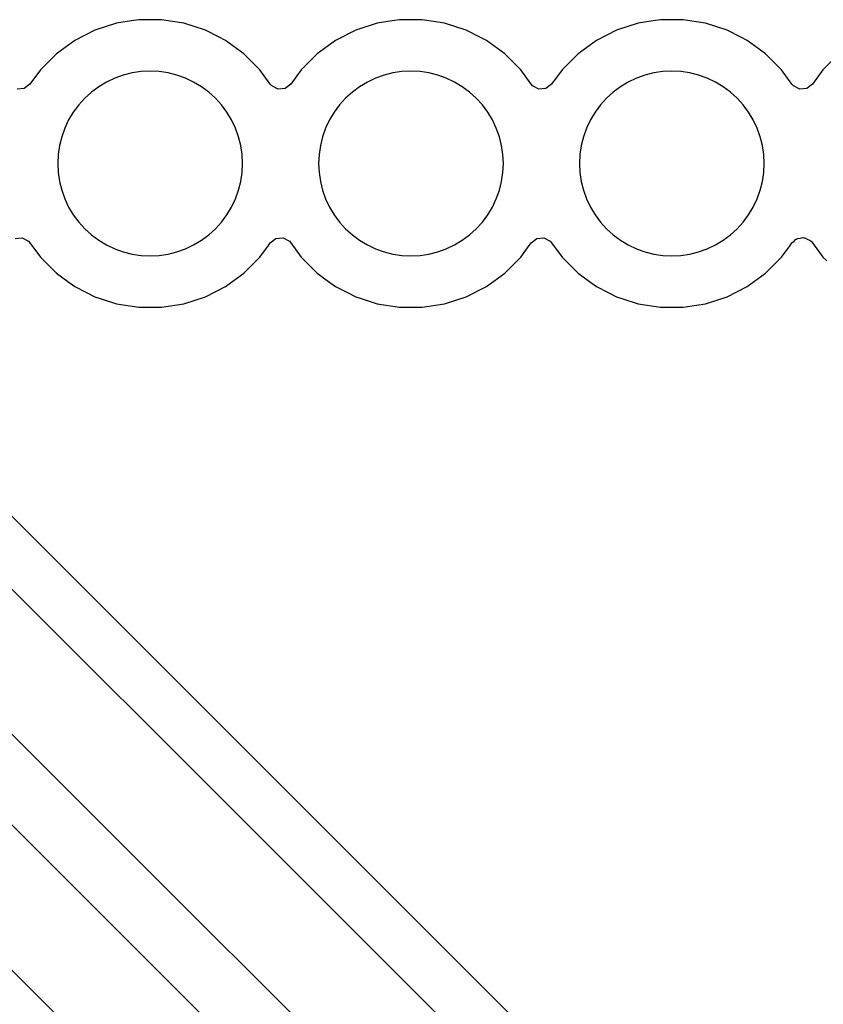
# Model space of a CAD drawing. Header units: metres. Extents: x 85.4 to 154.6, y -104.6 to -40.4.
# Tile 13 of 30: x 111 to 118.9, y -78.2 to -68.6. Entities that reach past the tile are written whole.
import ezdxf

# ---------------------------------------------------------------- set-up
doc = ezdxf.new("R2010")
doc.units = ezdxf.units.M

msp = doc.modelspace()

# ---------------------------------------------------------------- linework, layer by layer
for points in [[(119.0073, -68.9314), (118.8514, -69.0873), (118.8514, -69.0873), (118.8514, -69.0873), (118.8514, -69.0873), (118.8514, -69.0873), (118.8514, -69.0873), (118.8514, -69.0873), (118.8514, -69.0873), (118.8514, -69.0873), (118.8514, -69.0873), (118.8514, -69.0873), (118.8514, -69.0873), (118.8514, -69.0873), (118.8514, -69.0873), (118.8513, -69.0873), (118.75, -69.2269), (118.6948, -69.2694), (118.6255, -69.2754), (118.5639, -69.2429), (118.5501, -69.2269), (118.4487, -69.0873), (118.4486, -69.0873), (118.4486, -69.0873), (118.4486, -69.0873), (118.4486, -69.0873), (118.4486, -69.0873), (118.4486, -69.0873), (118.4486, -69.0873), (118.4486, -69.0873), (118.4486, -69.0873), (118.4486, -69.0873), (118.4486, -69.0873), (118.4486, -69.0873), (118.4486, -69.0873), (118.4486, -69.0873), (118.2927, -68.9314), (118.2927, -68.9314), (118.2927, -68.9314), (118.2927, -68.9314), (118.2927, -68.9314), (118.2927, -68.9314), (118.2927, -68.9314), (118.2927, -68.9314), (118.2927, -68.9314), (118.2927, -68.9314), (118.2927, -68.9314), (118.2927, -68.9314), (118.2927, -68.9314), (118.2927, -68.9314), (118.2927, -68.9313), (118.1143, -68.8018), (118.1143, -68.8018), (118.1143, -68.8018), (118.1143, -68.8018), (118.1143, -68.8018), (118.1143, -68.8018), (118.1143, -68.8018), (118.1143, -68.8018), (118.1143, -68.8018), (118.1143, -68.8017), (118.1143, -68.8017), (118.1142, -68.8017), (118.1142, -68.8017), (118.0513, -68.7697), (117.9178, -68.7017), (117.9178, -68.7017), (117.9178, -68.7017), (117.9178, -68.7017), (117.9178, -68.7017), (117.9178, -68.7016), (117.9178, -68.7016), (117.9178, -68.7016), (117.9178, -68.7016), (117.9178, -68.7016), (117.9178, -68.7016), (117.9178, -68.7016), (117.9178, -68.7016), (117.9178, -68.7016), (117.9178, -68.7016), (117.9178, -68.7016), (117.9178, -68.7016), (117.9178, -68.7016), (117.9178, -68.7016), (117.7081, -68.6335), (117.7081, -68.6335), (117.7081, -68.6335), (117.7081, -68.6335), (117.7081, -68.6335), (117.7081, -68.6335), (117.7081, -68.6335), (117.7081, -68.6335), (117.7081, -68.6335), (117.708, -68.6335), (117.708, -68.6335), (117.708, -68.6335), (117.708, -68.6335), (117.708, -68.6335), (117.5992, -68.6162), (117.4903, -68.599), (117.4903, -68.599), (117.4903, -68.599), (117.4903, -68.599), (117.4903, -68.599), (117.4903, -68.599), (117.4903, -68.599), (117.4903, -68.599), (117.4903, -68.599), (117.4902, -68.599), (117.4902, -68.599), (117.4902, -68.599), (117.4902, -68.599), (117.4902, -68.599), (117.2698, -68.599), (117.2698, -68.599), (117.2698, -68.599), (117.2698, -68.599), (117.2698, -68.599), (117.2697, -68.599), (117.2697, -68.599), (117.2697, -68.599), (117.2697, -68.599), (117.2697, -68.599), (117.2697, -68.599), (117.2697, -68.599), (117.2697, -68.599), (117.2697, -68.599), (117.1971, -68.6105), (117.052, -68.6335), (117.052, -68.6335), (117.052, -68.6335), (117.0519, -68.6335), (117.0519, -68.6335), (117.0519, -68.6335), (117.0519, -68.6335), (117.0519, -68.6335), (117.0519, -68.6335), (117.0519, -68.6335), (117.0519, -68.6335), (117.0519, -68.6335), (117.0519, -68.6335), (117.0519, -68.6335), (116.8422, -68.7016), (116.8422, -68.7016), (116.8422, -68.7016), (116.8422, -68.7016), (116.8422, -68.7016), (116.8422, -68.7016), (116.8422, -68.7016), (116.8422, -68.7016), (116.8422, -68.7016), (116.8422, -68.7016), (116.8422, -68.7016), (116.8422, -68.7016), (116.8422, -68.7016), (116.8422, -68.7016), (116.8422, -68.7017), (116.8422, -68.7017), (116.8422, -68.7017), (116.8422, -68.7017), (116.8422, -68.7017), (116.6457, -68.8017), (116.6457, -68.8017), (116.6457, -68.8017), (116.6457, -68.8018), (116.6457, -68.8018), (116.6457, -68.8018), (116.6457, -68.8018), (116.6457, -68.8018), (116.6457, -68.8018), (116.6457, -68.8018), (116.6457, -68.8018), (116.6457, -68.8018), (116.6457, -68.8018), (116.6457, -68.8018), (116.4673, -68.9313), (116.4673, -68.9314), (116.4673, -68.9314), (116.4673, -68.9314), (116.4673, -68.9314), (116.4673, -68.9314), (116.4673, -68.9314), (116.4673, -68.9314), (116.4673, -68.9314), (116.4673, -68.9314), (116.4673, -68.9314), (116.4673, -68.9314), (116.4673, -68.9314), (116.4673, -68.9314), (116.4673, -68.9314), (116.3114, -69.0873), (116.3114, -69.0873), (116.3114, -69.0873), (116.3114, -69.0873), (116.3114, -69.0873), (116.3114, -69.0873), (116.3114, -69.0873), (116.3114, -69.0873), (116.3114, -69.0873), (116.3114, -69.0873), (116.3114, -69.0873), (116.3114, -69.0873), (116.3114, -69.0873), (116.3114, -69.0873), (116.3113, -69.0873), (116.21, -69.2269), (116.1548, -69.2694), (116.0855, -69.2754), (116.0239, -69.2429), (116.0101, -69.2269), (115.9087, -69.0873), (115.9086, -69.0873), (115.9086, -69.0873), (115.9086, -69.0873), (115.9086, -69.0873), (115.9086, -69.0873), (115.9086, -69.0873), (115.9086, -69.0873), (115.9086, -69.0873), (115.9086, -69.0873), (115.9086, -69.0873), (115.9086, -69.0873), (115.9086, -69.0873), (115.9086, -69.0873), (115.9086, -69.0873), (115.7527, -68.9314), (115.7527, -68.9314), (115.7527, -68.9314), (115.7527, -68.9314), (115.7527, -68.9314), (115.7527, -68.9314), (115.7527, -68.9314), (115.7527, -68.9314), (115.7527, -68.9314), (115.7527, -68.9314), (115.7527, -68.9314), (115.7527, -68.9314), (115.7527, -68.9314), (115.7527, -68.9314), (115.7527, -68.9313), (115.5743, -68.8018), (115.5743, -68.8018), (115.5743, -68.8018), (115.5743, -68.8018), (115.5743, -68.8018), (115.5743, -68.8018), (115.5743, -68.8018), (115.5743, -68.8018), (115.5743, -68.8018), (115.5743, -68.8017), (115.5743, -68.8017), (115.5742, -68.8017), (115.5742, -68.8017), (115.5113, -68.7697), (115.3778, -68.7017), (115.3778, -68.7017), (115.3778, -68.7017), (115.3778, -68.7017), (115.3778, -68.7017), (115.3778, -68.7016), (115.3778, -68.7016), (115.3778, -68.7016), (115.3778, -68.7016), (115.3778, -68.7016), (115.3778, -68.7016), (115.3778, -68.7016), (115.3778, -68.7016), (115.3778, -68.7016), (115.3778, -68.7016), (115.3778, -68.7016), (115.3778, -68.7016), (115.3778, -68.7016), (115.3778, -68.7016), (115.1681, -68.6335), (115.1681, -68.6335), (115.1681, -68.6335), (115.1681, -68.6335), (115.1681, -68.6335), (115.1681, -68.6335), (115.1681, -68.6335), (115.1681, -68.6335), (115.1681, -68.6335), (115.168, -68.6335), (115.168, -68.6335), (115.168, -68.6335), (115.168, -68.6335), (115.168, -68.6335), (115.0592, -68.6162), (114.9503, -68.599), (114.9503, -68.599), (114.9503, -68.599), (114.9503, -68.599), (114.9503, -68.599), (114.9503, -68.599), (114.9503, -68.599), (114.9503, -68.599), (114.9503, -68.599), (114.9502, -68.599), (114.9502, -68.599), (114.9502, -68.599), (114.9502, -68.599), (114.9502, -68.599), (114.7298, -68.599), (114.7298, -68.599), (114.7298, -68.599), (114.7298, -68.599), (114.7298, -68.599), (114.7297, -68.599), (114.7297, -68.599), (114.7297, -68.599), (114.7297, -68.599), (114.7297, -68.599), (114.7297, -68.599), (114.7297, -68.599), (114.7297, -68.599), (114.7297, -68.599), (114.6571, -68.6105), (114.512, -68.6335), (114.512, -68.6335), (114.512, -68.6335), (114.5119, -68.6335), (114.5119, -68.6335), (114.5119, -68.6335), (114.5119, -68.6335), (114.5119, -68.6335), (114.5119, -68.6335), (114.5119, -68.6335), (114.5119, -68.6335), (114.5119, -68.6335), (114.5119, -68.6335), (114.5119, -68.6335), (114.3022, -68.7016), (114.3022, -68.7016), (114.3022, -68.7016), (114.3022, -68.7016), (114.3022, -68.7016), (114.3022, -68.7016), (114.3022, -68.7016), (114.3022, -68.7016), (114.3022, -68.7016), (114.3022, -68.7016), (114.3022, -68.7016), (114.3022, -68.7016), (114.3022, -68.7016), (114.3022, -68.7016), (114.3022, -68.7017), (114.3022, -68.7017), (114.3022, -68.7017), (114.3022, -68.7017), (114.3022, -68.7017), (114.1057, -68.8017), (114.1057, -68.8017), (114.1057, -68.8017), (114.1057, -68.8018), (114.1057, -68.8018), (114.1057, -68.8018), (114.1057, -68.8018), (114.1057, -68.8018), (114.1057, -68.8018), (114.1057, -68.8018), (114.1057, -68.8018), (114.1057, -68.8018), (114.1057, -68.8018), (114.1057, -68.8018), (113.9273, -68.9313), (113.9273, -68.9314), (113.9273, -68.9314), (113.9273, -68.9314), (113.9273, -68.9314), (113.9273, -68.9314), (113.9273, -68.9314), (113.9273, -68.9314), (113.9273, -68.9314), (113.9273, -68.9314), (113.9273, -68.9314), (113.9273, -68.9314), (113.9273, -68.9314), (113.9273, -68.9314), (113.9273, -68.9314), (113.7714, -69.0873), (113.7714, -69.0873), (113.7714, -69.0873), (113.7714, -69.0873), (113.7714, -69.0873), (113.7714, -69.0873), (113.7714, -69.0873), (113.7714, -69.0873), (113.7714, -69.0873), (113.7714, -69.0873), (113.7714, -69.0873), (113.7714, -69.0873), (113.7714, -69.0873), (113.7714, -69.0873), (113.7713, -69.0873), (113.67, -69.2269), (113.6148, -69.2694), (113.5455, -69.2754), (113.4839, -69.2429), (113.4701, -69.2269), (113.3687, -69.0873), (113.3686, -69.0873), (113.3686, -69.0873), (113.3686, -69.0873), (113.3686, -69.0873), (113.3686, -69.0873), (113.3686, -69.0873), (113.3686, -69.0873), (113.3686, -69.0873), (113.3686, -69.0873), (113.3686, -69.0873), (113.3686, -69.0873), (113.3686, -69.0873), (113.3686, -69.0873), (113.3686, -69.0873), (113.2127, -68.9314), (113.2127, -68.9314), (113.2127, -68.9314), (113.2127, -68.9314), (113.2127, -68.9314), (113.2127, -68.9314), (113.2127, -68.9314), (113.2127, -68.9314), (113.2127, -68.9314), (113.2127, -68.9314), (113.2127, -68.9314), (113.2127, -68.9314), (113.2127, -68.9314), (113.2127, -68.9314), (113.2127, -68.9313), (113.0343, -68.8018), (113.0343, -68.8018), (113.0343, -68.8018), (113.0343, -68.8018), (113.0343, -68.8018), (113.0343, -68.8018), (113.0343, -68.8018), (113.0343, -68.8018), (113.0343, -68.8018), (113.0343, -68.8017), (113.0343, -68.8017), (113.0342, -68.8017), (113.0342, -68.8017), (112.9713, -68.7697), (112.8378, -68.7017), (112.8378, -68.7017), (112.8378, -68.7017), (112.8378, -68.7017), (112.8378, -68.7017), (112.8378, -68.7016), (112.8378, -68.7016), (112.8378, -68.7016), (112.8378, -68.7016), (112.8378, -68.7016), (112.8378, -68.7016), (112.8378, -68.7016), (112.8378, -68.7016), (112.8378, -68.7016), (112.8378, -68.7016), (112.8378, -68.7016), (112.8378, -68.7016), (112.8378, -68.7016), (112.8378, -68.7016), (112.6281, -68.6335), (112.6281, -68.6335), (112.6281, -68.6335), (112.6281, -68.6335), (112.6281, -68.6335), (112.6281, -68.6335), (112.6281, -68.6335), (112.6281, -68.6335), (112.6281, -68.6335), (112.628, -68.6335), (112.628, -68.6335), (112.628, -68.6335), (112.628, -68.6335), (112.628, -68.6335), (112.5192, -68.6162), (112.4103, -68.599), (112.4103, -68.599), (112.4103, -68.599), (112.4103, -68.599), (112.4103, -68.599), (112.4103, -68.599), (112.4103, -68.599), (112.4103, -68.599), (112.4103, -68.599), (112.4102, -68.599), (112.4102, -68.599), (112.4102, -68.599), (112.4102, -68.599), (112.4102, -68.599), (112.1898, -68.599), (112.1898, -68.599), (112.1898, -68.599), (112.1898, -68.599), (112.1898, -68.599), (112.1897, -68.599), (112.1897, -68.599), (112.1897, -68.599), (112.1897, -68.599), (112.1897, -68.599), (112.1897, -68.599), (112.1897, -68.599), (112.1897, -68.599), (112.1897, -68.599), (112.1171, -68.6105), (111.972, -68.6335), (111.972, -68.6335), (111.972, -68.6335), (111.9719, -68.6335), (111.9719, -68.6335), (111.9719, -68.6335), (111.9719, -68.6335), (111.9719, -68.6335), (111.9719, -68.6335), (111.9719, -68.6335), (111.9719, -68.6335), (111.9719, -68.6335), (111.9719, -68.6335), (111.9719, -68.6335), (111.7622, -68.7016), (111.7622, -68.7016), (111.7622, -68.7016), (111.7622, -68.7016), (111.7622, -68.7016), (111.7622, -68.7016), (111.7622, -68.7016), (111.7622, -68.7016), (111.7622, -68.7016), (111.7622, -68.7016), (111.7622, -68.7016), (111.7622, -68.7016), (111.7622, -68.7016), (111.7622, -68.7016), (111.7622, -68.7017), (111.7622, -68.7017), (111.7622, -68.7017), (111.7622, -68.7017), (111.7622, -68.7017), (111.5657, -68.8017), (111.5657, -68.8017), (111.5657, -68.8017), (111.5657, -68.8018), (111.5657, -68.8018), (111.5657, -68.8018), (111.5657, -68.8018), (111.5657, -68.8018), (111.5657, -68.8018), (111.5657, -68.8018), (111.5657, -68.8018), (111.5657, -68.8018), (111.5657, -68.8018), (111.5657, -68.8018), (111.3873, -68.9313), (111.3873, -68.9314), (111.3873, -68.9314), (111.3873, -68.9314), (111.3873, -68.9314), (111.3873, -68.9314), (111.3873, -68.9314), (111.3873, -68.9314), (111.3873, -68.9314), (111.3873, -68.9314), (111.3873, -68.9314), (111.3873, -68.9314), (111.3873, -68.9314), (111.3873, -68.9314), (111.3873, -68.9314), (111.2314, -69.0873), (111.2314, -69.0873), (111.2314, -69.0873), (111.2314, -69.0873), (111.2314, -69.0873), (111.2314, -69.0873), (111.2314, -69.0873), (111.2314, -69.0873), (111.2314, -69.0873), (111.2314, -69.0873), (111.2314, -69.0873), (111.2314, -69.0873), (111.2314, -69.0873), (111.2314, -69.0873), (111.2313, -69.0873), (111.13, -69.2269), (111.0748, -69.2694), (111.0055, -69.2754)], [(113.1995, -70), (113.1952, -69.9118), (113.1822, -69.8245), (113.1608, -69.7389), (113.131, -69.6558), (113.0933, -69.576), (113.0479, -69.5003), (112.9953, -69.4294), (112.936, -69.364), (112.8706, -69.3047), (112.7997, -69.2521), (112.724, -69.2067), (112.6442, -69.169), (112.5611, -69.1392), (112.4755, -69.1178), (112.3882, -69.1048), (112.3, -69.1005), (112.2118, -69.1048), (112.1245, -69.1178), (112.0389, -69.1392), (111.9558, -69.169), (111.876, -69.2067), (111.8003, -69.2521), (111.7294, -69.3047), (111.664, -69.364), (111.6047, -69.4294), (111.5521, -69.5003), (111.5067, -69.576), (111.469, -69.6558), (111.4392, -69.7389), (111.4178, -69.8245), (111.4048, -69.9118), (111.4005, -70), (111.4048, -70.0882), (111.4178, -70.1755), (111.4392, -70.2611), (111.469, -70.3442), (111.5067, -70.424), (111.5521, -70.4997), (111.6047, -70.5706), (111.664, -70.636), (111.7294, -70.6953), (111.8003, -70.7479), (111.876, -70.7933), (111.9558, -70.831), (112.0389, -70.8608), (112.1245, -70.8822), (112.2118, -70.8952), (112.3, -70.8995), (112.3882, -70.8952), (112.4755, -70.8822), (112.5611, -70.8608), (112.6442, -70.831), (112.724, -70.7933), (112.7997, -70.7479), (112.8706, -70.6953), (112.936, -70.636), (112.9953, -70.5706), (113.0479, -70.4997), (113.0933, -70.424), (113.131, -70.3442), (113.1608, -70.2611), (113.1822, -70.1755), (113.1952, -70.0882), (113.1995, -70)], [(115.7395, -70), (115.7352, -69.9118), (115.7222, -69.8245), (115.7008, -69.7389), (115.671, -69.6558), (115.6333, -69.576), (115.5879, -69.5003), (115.5353, -69.4294), (115.476, -69.364), (115.4106, -69.3047), (115.3397, -69.2521), (115.264, -69.2067), (115.1842, -69.169), (115.1011, -69.1392), (115.0155, -69.1178), (114.9282, -69.1048), (114.84, -69.1005), (114.7518, -69.1048), (114.6645, -69.1178), (114.5789, -69.1392), (114.4958, -69.169), (114.416, -69.2067), (114.3403, -69.2521), (114.2694, -69.3047), (114.204, -69.364), (114.1447, -69.4294), (114.0921, -69.5003), (114.0467, -69.576), (114.009, -69.6558), (113.9792, -69.7389), (113.9578, -69.8245), (113.9448, -69.9118), (113.9405, -70), (113.9448, -70.0882), (113.9578, -70.1755), (113.9792, -70.2611), (114.009, -70.3442), (114.0467, -70.424), (114.0921, -70.4997), (114.1447, -70.5706), (114.204, -70.636), (114.2694, -70.6953), (114.3403, -70.7479), (114.416, -70.7933), (114.4958, -70.831), (114.5789, -70.8608), (114.6645, -70.8822), (114.7518, -70.8952), (114.84, -70.8995), (114.9282, -70.8952), (115.0155, -70.8822), (115.1011, -70.8608), (115.1842, -70.831), (115.264, -70.7933), (115.3397, -70.7479), (115.4106, -70.6953), (115.476, -70.636), (115.5353, -70.5706), (115.5879, -70.4997), (115.6333, -70.424), (115.671, -70.3442), (115.7008, -70.2611), (115.7222, -70.1755), (115.7352, -70.0882), (115.7395, -70)], [(118.2795, -70), (118.2752, -69.9118), (118.2622, -69.8245), (118.2408, -69.7389), (118.211, -69.6558), (118.1733, -69.576), (118.1279, -69.5003), (118.0753, -69.4294), (118.016, -69.364), (117.9506, -69.3047), (117.8797, -69.2521), (117.804, -69.2067), (117.7242, -69.169), (117.6411, -69.1392), (117.5555, -69.1178), (117.4682, -69.1048), (117.38, -69.1005), (117.2918, -69.1048), (117.2045, -69.1178), (117.1189, -69.1392), (117.0358, -69.169), (116.956, -69.2067), (116.8803, -69.2521), (116.8094, -69.3047), (116.744, -69.364), (116.6847, -69.4294), (116.6321, -69.5003), (116.5867, -69.576), (116.549, -69.6558), (116.5192, -69.7389), (116.4978, -69.8245), (116.4848, -69.9118), (116.4805, -70), (116.4848, -70.0882), (116.4978, -70.1755), (116.5192, -70.2611), (116.549, -70.3442), (116.5867, -70.424), (116.6321, -70.4997), (116.6847, -70.5706), (116.744, -70.636), (116.8094, -70.6953), (116.8803, -70.7479), (116.956, -70.7933), (117.0358, -70.831), (117.1189, -70.8608), (117.2045, -70.8822), (117.2918, -70.8952), (117.38, -70.8995), (117.4682, -70.8952), (117.5555, -70.8822), (117.6411, -70.8608), (117.7242, -70.831), (117.804, -70.7933), (117.8797, -70.7479), (117.9506, -70.6953), (118.016, -70.636), (118.0753, -70.5706), (118.1279, -70.4997), (118.1733, -70.424), (118.211, -70.3442), (118.2408, -70.2611), (118.2622, -70.1755), (118.2752, -70.0882), (118.2795, -70)], [(110.9852, -70.7306), (111.0545, -70.7246), (111.1161, -70.7571), (111.1299, -70.7731), (111.2313, -70.9127), (111.2314, -70.9127), (111.2314, -70.9127), (111.2314, -70.9127), (111.2314, -70.9127), (111.2314, -70.9127), (111.2314, -70.9127), (111.2314, -70.9127), (111.2314, -70.9127), (111.2314, -70.9127), (111.2314, -70.9127), (111.2314, -70.9127), (111.2314, -70.9127), (111.2314, -70.9127), (111.2314, -70.9127), (111.3873, -71.0686), (111.3873, -71.0686), (111.3873, -71.0686), (111.3873, -71.0686), (111.3873, -71.0686), (111.3873, -71.0686), (111.3873, -71.0686), (111.3873, -71.0686), (111.3873, -71.0686), (111.3873, -71.0686), (111.3873, -71.0686), (111.3873, -71.0686), (111.3873, -71.0686), (111.3873, -71.0686), (111.3873, -71.0687), (111.4985, -71.1494), (111.5657, -71.1982), (111.5657, -71.1982), (111.5657, -71.1982), (111.5657, -71.1982), (111.5657, -71.1982), (111.5657, -71.1982), (111.5657, -71.1982), (111.5657, -71.1982), (111.5657, -71.1982), (111.5657, -71.1983), (111.5657, -71.1983), (111.5657, -71.1983), (111.5657, -71.1983), (111.5658, -71.1983), (111.6814, -71.2572), (111.7622, -71.2983), (111.7622, -71.2983), (111.7622, -71.2983), (111.7622, -71.2983), (111.7622, -71.2983), (111.7622, -71.2984), (111.7622, -71.2984), (111.7622, -71.2984), (111.7622, -71.2984), (111.7622, -71.2984), (111.7622, -71.2984), (111.7622, -71.2984), (111.7622, -71.2984), (111.7622, -71.2984), (111.7622, -71.2984), (111.7622, -71.2984), (111.7622, -71.2984), (111.7622, -71.2984), (111.7622, -71.2984), (111.8142, -71.3153), (111.9719, -71.3665), (111.9719, -71.3665), (111.9719, -71.3665), (111.9719, -71.3665), (111.9719, -71.3665), (111.9719, -71.3665), (111.9719, -71.3665), (111.9719, -71.3665), (111.9719, -71.3665), (111.972, -71.3665), (111.972, -71.3665), (111.972, -71.3665), (111.972, -71.3665), (111.972, -71.3665), (112.1897, -71.401), (112.1897, -71.401), (112.1897, -71.401), (112.1897, -71.401), (112.1897, -71.401), (112.1897, -71.401), (112.1897, -71.401), (112.1897, -71.401), (112.1897, -71.401), (112.1898, -71.401), (112.1898, -71.401), (112.1898, -71.401), (112.1898, -71.401), (112.1898, -71.401), (112.4102, -71.401), (112.4102, -71.401), (112.4102, -71.401), (112.4102, -71.401), (112.4102, -71.401), (112.4103, -71.401), (112.4103, -71.401), (112.4103, -71.401), (112.4103, -71.401), (112.4103, -71.401), (112.4103, -71.401), (112.4103, -71.401), (112.4103, -71.401), (112.4103, -71.401), (112.628, -71.3665), (112.628, -71.3665), (112.628, -71.3665), (112.628, -71.3665), (112.628, -71.3665), (112.6281, -71.3665), (112.6281, -71.3665), (112.6281, -71.3665), (112.6281, -71.3665), (112.6281, -71.3665), (112.6281, -71.3665), (112.6281, -71.3665), (112.6281, -71.3665), (112.6281, -71.3665), (112.8378, -71.2984), (112.8378, -71.2984), (112.8378, -71.2984), (112.8378, -71.2984), (112.8378, -71.2984), (112.8378, -71.2984), (112.8378, -71.2984), (112.8378, -71.2984), (112.8378, -71.2984), (112.8378, -71.2983), (112.8378, -71.2983), (112.8378, -71.2983), (112.8378, -71.2983), (112.8378, -71.2983), (113.0342, -71.1983), (113.0343, -71.1983), (113.0343, -71.1983), (113.0343, -71.1983), (113.0343, -71.1983), (113.0343, -71.1982), (113.0343, -71.1982), (113.0343, -71.1982), (113.0343, -71.1982), (113.0343, -71.1982), (113.0343, -71.1982), (113.0343, -71.1982), (113.0343, -71.1982), (113.0343, -71.1982), (113.2127, -71.0686), (113.2127, -71.0686), (113.2127, -71.0686), (113.2127, -71.0686), (113.2127, -71.0686), (113.2127, -71.0686), (113.2127, -71.0686), (113.2127, -71.0686), (113.2127, -71.0686), (113.2127, -71.0686), (113.2127, -71.0686), (113.2127, -71.0686), (113.2127, -71.0686), (113.2127, -71.0686), (113.3686, -70.9127), (113.3686, -70.9127), (113.3686, -70.9127), (113.3686, -70.9127), (113.3686, -70.9127), (113.3686, -70.9127), (113.3686, -70.9127), (113.3686, -70.9127), (113.3686, -70.9127), (113.3686, -70.9127), (113.3686, -70.9127), (113.3686, -70.9127), (113.3686, -70.9127), (113.3686, -70.9127), (113.4521, -70.7978), (113.47, -70.7731), (113.5252, -70.7306), (113.5945, -70.7246), (113.6561, -70.7571), (113.6699, -70.7731), (113.7713, -70.9127), (113.7714, -70.9127), (113.7714, -70.9127), (113.7714, -70.9127), (113.7714, -70.9127), (113.7714, -70.9127), (113.7714, -70.9127), (113.7714, -70.9127), (113.7714, -70.9127), (113.7714, -70.9127), (113.7714, -70.9127), (113.7714, -70.9127), (113.7714, -70.9127), (113.7714, -70.9127), (113.7714, -70.9127), (113.9273, -71.0686), (113.9273, -71.0686), (113.9273, -71.0686), (113.9273, -71.0686), (113.9273, -71.0686), (113.9273, -71.0686), (113.9273, -71.0686), (113.9273, -71.0686), (113.9273, -71.0686), (113.9273, -71.0686), (113.9273, -71.0686), (113.9273, -71.0686), (113.9273, -71.0686), (113.9273, -71.0686), (113.9273, -71.0687), (114.0385, -71.1494), (114.1057, -71.1982), (114.1057, -71.1982), (114.1057, -71.1982), (114.1057, -71.1982), (114.1057, -71.1982), (114.1057, -71.1982), (114.1057, -71.1982), (114.1057, -71.1982), (114.1057, -71.1982), (114.1057, -71.1983), (114.1057, -71.1983), (114.1057, -71.1983), (114.1057, -71.1983), (114.1058, -71.1983), (114.2214, -71.2572), (114.3022, -71.2983), (114.3022, -71.2983), (114.3022, -71.2983), (114.3022, -71.2983), (114.3022, -71.2983), (114.3022, -71.2984), (114.3022, -71.2984), (114.3022, -71.2984), (114.3022, -71.2984), (114.3022, -71.2984), (114.3022, -71.2984), (114.3022, -71.2984), (114.3022, -71.2984), (114.3022, -71.2984), (114.3022, -71.2984), (114.3022, -71.2984), (114.3022, -71.2984), (114.3022, -71.2984), (114.3022, -71.2984), (114.3542, -71.3153), (114.5119, -71.3665), (114.5119, -71.3665), (114.5119, -71.3665), (114.5119, -71.3665), (114.5119, -71.3665), (114.5119, -71.3665), (114.5119, -71.3665), (114.5119, -71.3665), (114.5119, -71.3665), (114.512, -71.3665), (114.512, -71.3665), (114.512, -71.3665), (114.512, -71.3665), (114.512, -71.3665), (114.7297, -71.401), (114.7297, -71.401), (114.7297, -71.401), (114.7297, -71.401), (114.7297, -71.401), (114.7297, -71.401), (114.7297, -71.401), (114.7297, -71.401), (114.7297, -71.401), (114.7298, -71.401), (114.7298, -71.401), (114.7298, -71.401), (114.7298, -71.401), (114.7298, -71.401), (114.9502, -71.401), (114.9502, -71.401), (114.9502, -71.401), (114.9502, -71.401), (114.9502, -71.401), (114.9503, -71.401), (114.9503, -71.401), (114.9503, -71.401), (114.9503, -71.401), (114.9503, -71.401), (114.9503, -71.401), (114.9503, -71.401), (114.9503, -71.401), (114.9503, -71.401), (115.168, -71.3665), (115.168, -71.3665), (115.168, -71.3665), (115.168, -71.3665), (115.168, -71.3665), (115.1681, -71.3665), (115.1681, -71.3665), (115.1681, -71.3665), (115.1681, -71.3665), (115.1681, -71.3665), (115.1681, -71.3665), (115.1681, -71.3665), (115.1681, -71.3665), (115.1681, -71.3665), (115.3778, -71.2984), (115.3778, -71.2984), (115.3778, -71.2984), (115.3778, -71.2984), (115.3778, -71.2984), (115.3778, -71.2984), (115.3778, -71.2984), (115.3778, -71.2984), (115.3778, -71.2984), (115.3778, -71.2983), (115.3778, -71.2983), (115.3778, -71.2983), (115.3778, -71.2983), (115.3778, -71.2983), (115.5742, -71.1983), (115.5743, -71.1983), (115.5743, -71.1983), (115.5743, -71.1983), (115.5743, -71.1983), (115.5743, -71.1982), (115.5743, -71.1982), (115.5743, -71.1982), (115.5743, -71.1982), (115.5743, -71.1982), (115.5743, -71.1982), (115.5743, -71.1982), (115.5743, -71.1982), (115.5743, -71.1982), (115.7527, -71.0686), (115.7527, -71.0686), (115.7527, -71.0686), (115.7527, -71.0686), (115.7527, -71.0686), (115.7527, -71.0686), (115.7527, -71.0686), (115.7527, -71.0686), (115.7527, -71.0686), (115.7527, -71.0686), (115.7527, -71.0686), (115.7527, -71.0686), (115.7527, -71.0686), (115.7527, -71.0686), (115.9086, -70.9127), (115.9086, -70.9127), (115.9086, -70.9127), (115.9086, -70.9127), (115.9086, -70.9127), (115.9086, -70.9127), (115.9086, -70.9127), (115.9086, -70.9127), (115.9086, -70.9127), (115.9086, -70.9127), (115.9086, -70.9127), (115.9086, -70.9127), (115.9086, -70.9127), (115.9086, -70.9127), (115.9921, -70.7978), (116.01, -70.7731), (116.0652, -70.7306), (116.1345, -70.7246), (116.1961, -70.7571), (116.2099, -70.7731), (116.3113, -70.9127), (116.3114, -70.9127), (116.3114, -70.9127), (116.3114, -70.9127), (116.3114, -70.9127), (116.3114, -70.9127), (116.3114, -70.9127), (116.3114, -70.9127), (116.3114, -70.9127), (116.3114, -70.9127), (116.3114, -70.9127), (116.3114, -70.9127), (116.3114, -70.9127), (116.3114, -70.9127), (116.3114, -70.9127), (116.4673, -71.0686), (116.4673, -71.0686), (116.4673, -71.0686), (116.4673, -71.0686), (116.4673, -71.0686), (116.4673, -71.0686), (116.4673, -71.0686), (116.4673, -71.0686), (116.4673, -71.0686), (116.4673, -71.0686), (116.4673, -71.0686), (116.4673, -71.0686), (116.4673, -71.0686), (116.4673, -71.0686), (116.4673, -71.0687), (116.5785, -71.1494), (116.6457, -71.1982), (116.6457, -71.1982), (116.6457, -71.1982), (116.6457, -71.1982), (116.6457, -71.1982), (116.6457, -71.1982), (116.6457, -71.1982), (116.6457, -71.1982), (116.6457, -71.1982), (116.6457, -71.1983), (116.6457, -71.1983), (116.6457, -71.1983), (116.6457, -71.1983), (116.6458, -71.1983), (116.7614, -71.2572), (116.8422, -71.2983), (116.8422, -71.2983), (116.8422, -71.2983), (116.8422, -71.2983), (116.8422, -71.2983), (116.8422, -71.2984), (116.8422, -71.2984), (116.8422, -71.2984), (116.8422, -71.2984), (116.8422, -71.2984), (116.8422, -71.2984), (116.8422, -71.2984), (116.8422, -71.2984), (116.8422, -71.2984), (116.8422, -71.2984), (116.8422, -71.2984), (116.8422, -71.2984), (116.8422, -71.2984), (116.8422, -71.2984), (116.8942, -71.3153), (117.0519, -71.3665), (117.0519, -71.3665), (117.0519, -71.3665), (117.0519, -71.3665), (117.0519, -71.3665), (117.0519, -71.3665), (117.0519, -71.3665), (117.0519, -71.3665), (117.0519, -71.3665), (117.052, -71.3665), (117.052, -71.3665), (117.052, -71.3665), (117.052, -71.3665), (117.052, -71.3665), (117.2697, -71.401), (117.2697, -71.401), (117.2697, -71.401), (117.2697, -71.401), (117.2697, -71.401), (117.2697, -71.401), (117.2697, -71.401), (117.2697, -71.401), (117.2697, -71.401), (117.2698, -71.401), (117.2698, -71.401), (117.2698, -71.401), (117.2698, -71.401), (117.2698, -71.401), (117.4902, -71.401), (117.4902, -71.401), (117.4902, -71.401), (117.4902, -71.401), (117.4902, -71.401), (117.4903, -71.401), (117.4903, -71.401), (117.4903, -71.401), (117.4903, -71.401), (117.4903, -71.401), (117.4903, -71.401), (117.4903, -71.401), (117.4903, -71.401), (117.4903, -71.401), (117.708, -71.3665), (117.708, -71.3665), (117.708, -71.3665), (117.708, -71.3665), (117.708, -71.3665), (117.7081, -71.3665), (117.7081, -71.3665), (117.7081, -71.3665), (117.7081, -71.3665), (117.7081, -71.3665), (117.7081, -71.3665), (117.7081, -71.3665), (117.7081, -71.3665), (117.7081, -71.3665), (117.9178, -71.2984), (117.9178, -71.2984), (117.9178, -71.2984), (117.9178, -71.2984), (117.9178, -71.2984), (117.9178, -71.2984), (117.9178, -71.2984), (117.9178, -71.2984), (117.9178, -71.2984), (117.9178, -71.2983), (117.9178, -71.2983), (117.9178, -71.2983), (117.9178, -71.2983), (117.9178, -71.2983), (118.1142, -71.1983), (118.1143, -71.1983), (118.1143, -71.1983), (118.1143, -71.1983), (118.1143, -71.1983), (118.1143, -71.1982), (118.1143, -71.1982), (118.1143, -71.1982), (118.1143, -71.1982), (118.1143, -71.1982), (118.1143, -71.1982), (118.1143, -71.1982), (118.1143, -71.1982), (118.1143, -71.1982), (118.2927, -71.0686), (118.2927, -71.0686), (118.2927, -71.0686), (118.2927, -71.0686), (118.2927, -71.0686), (118.2927, -71.0686), (118.2927, -71.0686), (118.2927, -71.0686), (118.2927, -71.0686), (118.2927, -71.0686), (118.2927, -71.0686), (118.2927, -71.0686), (118.2927, -71.0686), (118.2927, -71.0686), (118.4486, -70.9127), (118.4486, -70.9127), (118.4486, -70.9127), (118.4486, -70.9127), (118.4486, -70.9127), (118.4486, -70.9127), (118.4486, -70.9127), (118.4486, -70.9127), (118.4486, -70.9127), (118.4486, -70.9127), (118.4486, -70.9127), (118.4486, -70.9127), (118.4486, -70.9127), (118.4486, -70.9127), (118.5321, -70.7978), (118.55, -70.7731), (118.5706, -70.7573), (118.5706, -70.7573), (118.5706, -70.7573), (118.5706, -70.7573), (118.5706, -70.7573), (118.5706, -70.7573), (118.5706, -70.7572), (118.5706, -70.7572), (118.5706, -70.7572), (118.5706, -70.7572), (118.5706, -70.7572), (118.5706, -70.7572), (118.5706, -70.7572), (118.5706, -70.7572), (118.5885, -70.7386), (118.5976, -70.7364), (118.5976, -70.7364), (118.5976, -70.7364), (118.5976, -70.7364), (118.5976, -70.7364), (118.5976, -70.7364), (118.5976, -70.7364), (118.5976, -70.7364), (118.5977, -70.7364), (118.5977, -70.7363), (118.5977, -70.7363), (118.5977, -70.7363), (118.5977, -70.7363), (118.5977, -70.7363), (118.5977, -70.7363), (118.5977, -70.7363), (118.5977, -70.7363), (118.5977, -70.7363), (118.5977, -70.7363), (118.5977, -70.7363), (118.5978, -70.7363), (118.5978, -70.7363), (118.5978, -70.7363), (118.5978, -70.7363), (118.5978, -70.7363), (118.5978, -70.7363), (118.6052, -70.7306), (118.6309, -70.7284), (118.631, -70.7284), (118.631, -70.7284), (118.631, -70.7284), (118.631, -70.7284), (118.631, -70.7284), (118.631, -70.7283), (118.631, -70.7283), (118.631, -70.7283), (118.631, -70.7283), (118.631, -70.7283), (118.631, -70.7283), (118.631, -70.7283), (118.631, -70.7283), (118.6561, -70.7223), (118.665, -70.7254), (118.665, -70.7254), (118.665, -70.7254), (118.665, -70.7254), (118.665, -70.7254), (118.665, -70.7254), (118.665, -70.7254), (118.665, -70.7254), (118.665, -70.7254), (118.6651, -70.7254), (118.6651, -70.7254), (118.6651, -70.7254), (118.6651, -70.7254), (118.6651, -70.7254), (118.6651, -70.7254), (118.6651, -70.7254), (118.6651, -70.7254), (118.6651, -70.7254), (118.6651, -70.7254), (118.6651, -70.7254), (118.6652, -70.7254), (118.6652, -70.7254), (118.6652, -70.7254), (118.6652, -70.7254), (118.6652, -70.7254), (118.6652, -70.7254), (118.6745, -70.7246), (118.6974, -70.7367), (118.6974, -70.7367), (118.6974, -70.7367), (118.6974, -70.7367), (118.6974, -70.7367), (118.6974, -70.7367), (118.6974, -70.7367), (118.6974, -70.7367), (118.6974, -70.7367), (118.6974, -70.7367), (118.6974, -70.7367), (118.6974, -70.7367), (118.6974, -70.7367), (118.6974, -70.7367), (118.7219, -70.7452), (118.7312, -70.7545), (118.7313, -70.7545), (118.7313, -70.7545), (118.7313, -70.7545), (118.7313, -70.7545), (118.7313, -70.7545), (118.7313, -70.7545), (118.7313, -70.7545), (118.7313, -70.7546), (118.7313, -70.7546), (118.7313, -70.7546), (118.7313, -70.7546), (118.7313, -70.7546), (118.7313, -70.7546), (118.7313, -70.7546), (118.7313, -70.7546), (118.7313, -70.7546), (118.7314, -70.7546), (118.7314, -70.7546), (118.7314, -70.7546), (118.7361, -70.7571), (118.7473, -70.7695), (118.7486, -70.7713), (118.8514, -70.9127), (118.8514, -70.9127), (118.8514, -70.9127), (118.8514, -70.9127), (118.8514, -70.9127), (118.8514, -70.9127), (118.8514, -70.9127), (118.8514, -70.9127), (118.8514, -70.9127), (118.8514, -70.9127), (118.8514, -70.9127), (118.8514, -70.9127), (118.8514, -70.9127), (118.8514, -70.9127), (118.8881, -70.9494)], [(129.3225, -91.8069), (109.0846, -71.5689)], [(128.8984, -92.0916), (108.6534, -71.8466)], [(108.0931, -72.6999), (128.0451, -92.6519)], [(123.8184, -89.3116), (107.9534, -73.4466)], [(107.3931, -74.2999), (122.9651, -89.8719)]]:
    msp.add_lwpolyline(points)

doc.saveas('drawing.dxf')
